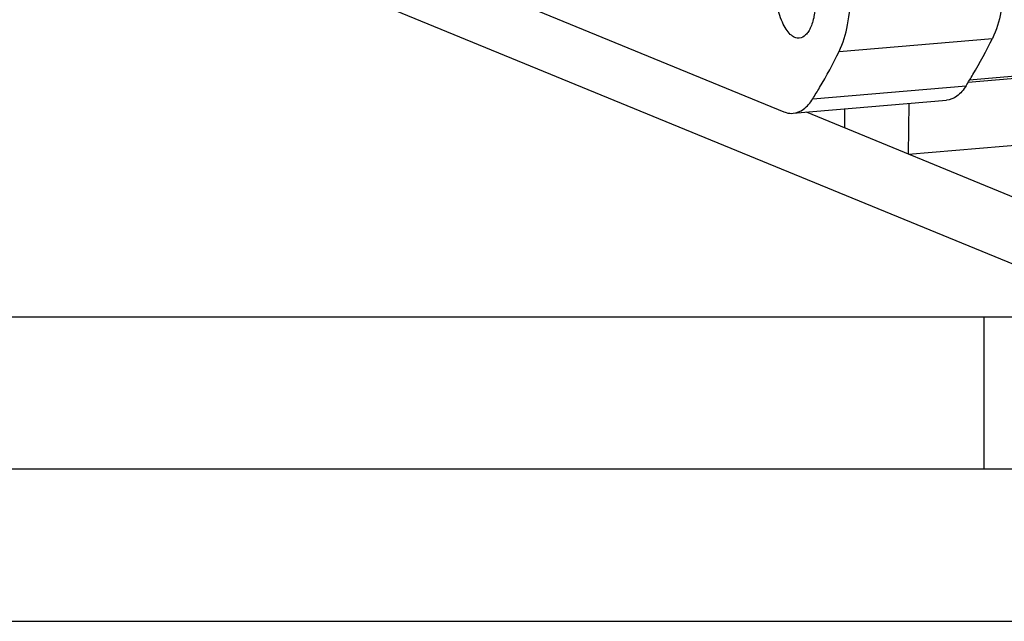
# Model space of a CAD drawing. Header units: millimetres. Extents: x 0 to 420, y 0 to 297.
# Tile 2 of 63: x 90 to 122, y 0 to 20. Entities that reach past the tile are written whole.
import ezdxf

# ---------------------------------------------------------------- set-up
doc = ezdxf.new("R2010")
doc.units = ezdxf.units.MM
doc.header["$LTSCALE"] = 23.1
doc.layers.get('0').update_dxf_attribs({"linetype": 'CONTINUOUS'})
doc.layers.add('COMPONENTS', color=7, linetype='CONTINUOUS')

msp = doc.modelspace()

# ---------------------------------------------------------------- linework, layer by layer
at = {"color": 7, "linetype": 'CONTINUOUS'}
msp.add_line((25, 10), (410, 10), dxfattribs=at)
at = {"color": 2, "linetype": 'CONTINUOUS'}
for p, q in [((121.25, 5), (121.25, 10)), ((20, 5), (415, 5)), ((0, 0), (232.75, 0))]:
    msp.add_line(p, q, dxfattribs=at)
at = {"layer": 'COMPONENTS', "color": 7, "linetype": 'CONTINUOUS'}
for p, q in [((100.51776, 22.53632), (114.67486, 16.72666)), ((125.65972, 10.30174), (99.51973, 21.02885)), ((116.48819, 18.70996), (121.52533, 19.13788)), ((129.96819, 18.54782), (120.77245, 17.76662)), ((120.72963, 17.69721), (125.98696, 18.14383)), ((115.62048, 17.15256), (120.65763, 17.58048)), ((114.97696, 16.6768), (120.01411, 17.10472)), ((116.67238, 16.19592), (116.6786, 16.82136)), ((118.76917, 15.33546), (118.78574, 17.00036)), ((125.68159, 12.4988), (115.41077, 16.71365)), ((118.76917, 15.33546), (125.96509, 15.94677))]:
    msp.add_line(p, q, dxfattribs=at)
for points, knots in [([(121.90732, 21.09484), (121.90369, 20.72999), (121.84657, 20.06153), (121.65986, 19.40999), (121.52533, 19.13788)], [0, 0, 0, 0, 0.54586604, 1, 1, 1, 1]), ([(115.17893, 19.14466), (115.12918, 19.14042), (115.01712, 19.16265), (114.86818, 19.27275), (114.73208, 19.44591), (114.56238, 19.77172), (114.42191, 20.27516), (114.38387, 20.70703), (114.38611, 20.93167)], [0, 0, 0, 0, 0.07138098, 0.15583401, 0.25979794, 0.38389427, 0.67885198, 1, 1, 1, 1]), ([(115.71407, 20.38671), (115.71248, 20.22629), (115.6884, 19.92905), (115.59862, 19.58345), (115.4875, 19.3668), (115.3766, 19.2213), (115.2565, 19.15128), (115.17893, 19.14466)], [0, 0, 0, 0, 0.33404092, 0.61856933, 0.73668503, 0.83790667, 1, 1, 1, 1]), ([(116.48819, 18.70996), (116.62271, 18.98207), (116.80942, 19.63362), (116.86654, 20.30207), (116.87017, 20.66692)], [0, 0, 0, 0, 0.45413396, 1, 1, 1, 1]), ([(120.65763, 17.58048), (120.73421, 17.70209), (121.04382, 18.20957), (121.32559, 18.73385), (121.52533, 19.13788)], [0, 0, 0, 0, 0.2417717, 1, 1, 1, 1]), ([(115.62048, 17.15256), (115.69706, 17.27417), (116.00667, 17.78165), (116.28844, 18.30593), (116.48819, 18.70996)], [0, 0, 0, 0, 0.2417717, 1, 1, 1, 1]), ([(120.65763, 17.58048), (120.57696, 17.45239), (120.40229, 17.23248), (120.13631, 17.11507), (120.01398, 17.1047)], [0, 0, 0, 0, 0.55217866, 1, 1, 1, 1]), ([(114.97683, 16.67679), (115.09916, 16.68716), (115.36514, 16.80456), (115.53981, 17.02447), (115.62048, 17.15256)], [0, 0, 0, 0, 0.44782134, 1, 1, 1, 1]), ([(114.67486, 16.72666), (114.69963, 16.71649), (114.79636, 16.68237), (114.90132, 16.67038), (114.97683, 16.67679)], [0, 0, 0, 0, 0.26112355, 1, 1, 1, 1])]:
    msp.add_open_spline(points, degree=3, knots=knots, dxfattribs=at)

doc.saveas('drawing.dxf')
